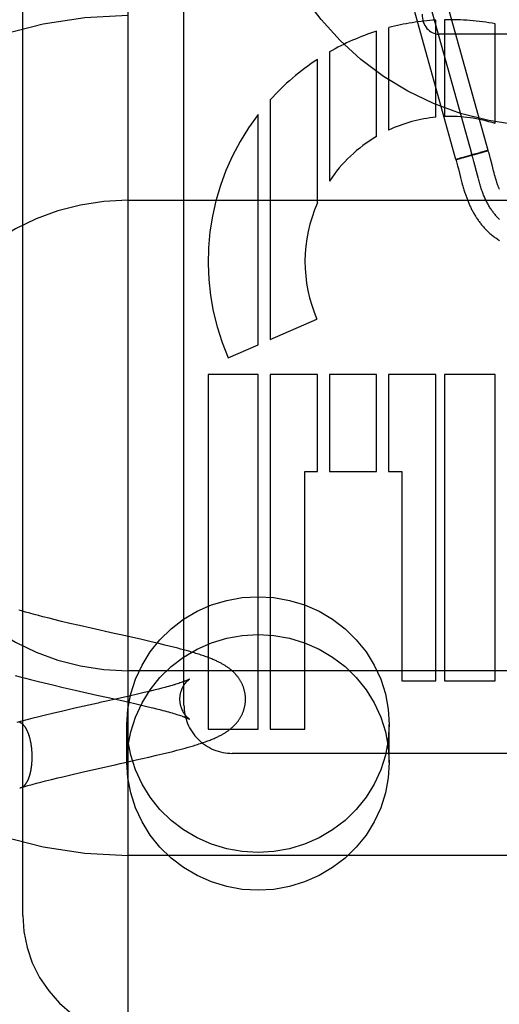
# Model space of a CAD drawing. Header units: inches. Extents: x 0 to 215, y 0 to 139.
# Tile 35 of 111: x 105.444 to 105.729, y 51.381 to 51.967. Entities that reach past the tile are written whole.
import ezdxf

# ---------------------------------------------------------------- set-up
doc = ezdxf.new("R2010")
doc.units = ezdxf.units.IN
doc.header["$LTSCALE"] = 11.804375
doc.header["$MEASUREMENT"] = 0
doc.linetypes.add('HIDDEN', pattern=[0.2, 0.1, -0.1])
doc.layers.add('DEFAULT_2', color=8, linetype='HIDDEN')

msp = doc.modelspace()

# ---------------------------------------------------------------- linework, layer by layer
at = {"layer": 'DEFAULT_2', "color": 8, "linetype": 'HIDDEN'}
for p, q in [((105.50839, 54.82896), (105.50839, 49.32845)), ((105.44589, 51.43406), (105.44589, 52.17711)), ((105.54179, 51.55932), (105.54179, 52.16419)), ((105.71314, 51.88677), (105.67296, 52.03127)), ((105.72278, 51.88945), (105.6826, 52.03395)), ((105.70351, 51.88409), (105.66333, 52.0286)), ((105.69167, 51.90928), (105.69167, 51.96705)), ((105.69674, 51.96726), (105.69674, 51.90963)), ((105.65642, 51.89779), (105.65642, 51.96049)), ((105.66356, 51.96256), (105.66356, 51.90155)), ((105.72692, 51.90546), (105.72692, 51.9648)), ((105.82339, 51.95866), (105.69339, 51.95866)), ((105.62831, 51.94808), (105.62831, 51.87123)), ((105.62116, 51.85822), (105.62116, 51.94368)), ((105.59306, 51.91952), (105.59306, 51.77693)), ((105.58592, 51.77384), (105.58592, 51.91092)), ((105.71972, 51.88869), (105.71784, 51.88818)), ((105.72073, 51.88895), (105.71959, 51.88865)), ((105.71996, 51.88857), (105.72095, 51.88886)), ((105.7211, 51.88905), (105.7207, 51.88895)), ((105.72092, 51.88885), (105.72183, 51.88913)), ((105.72107, 51.88904), (105.7216, 51.88918)), ((105.72193, 51.88926), (105.72155, 51.88917)), ((105.72183, 51.88913), (105.72278, 51.88945)), ((105.72188, 51.88925), (105.72212, 51.88931)), ((105.72224, 51.88934), (105.7221, 51.8893)), ((105.72237, 51.88937), (105.72224, 51.88934)), ((105.70446, 51.88441), (105.70352, 51.88409)), ((105.70399, 51.88418), (105.70413, 51.88422)), ((105.70413, 51.88422), (105.70438, 51.88428)), ((105.70438, 51.88428), (105.70474, 51.88437)), ((105.70446, 51.88441), (105.70515, 51.88462)), ((105.70467, 51.88435), (105.70524, 51.8845)), ((105.70487, 51.88453), (105.70563, 51.88476)), ((105.70518, 51.88448), (105.70555, 51.88458)), ((105.7055, 51.88456), (105.70666, 51.88487)), ((105.70675, 51.88509), (105.70559, 51.88475)), ((105.70654, 51.88484), (105.70823, 51.88529)), ((105.7066, 51.88504), (105.70859, 51.88561)), ((105.7082, 51.88529), (105.71103, 51.88606)), ((105.70849, 51.88558), (105.70895, 51.88572)), ((105.70886, 51.88569), (105.71206, 51.88659)), ((105.7109, 51.88602), (105.71443, 51.887)), ((105.71527, 51.88748), (105.7119, 51.88655)), ((105.71421, 51.88291), (105.71378, 51.88454)), ((105.71479, 51.88069), (105.71421, 51.88291)), ((105.71425, 51.88695), (105.71742, 51.88784)), ((105.7151, 51.88744), (105.71794, 51.88821)), ((105.71735, 51.88782), (105.71868, 51.8882)), ((105.71847, 51.88814), (105.72012, 51.88862)), ((105.72371, 51.88612), (105.72325, 51.88781)), ((105.72413, 51.88454), (105.72371, 51.88612)), ((105.70412, 51.88194), (105.70457, 51.88027)), ((105.70457, 51.88027), (105.70502, 51.87854)), ((105.70502, 51.87854), (105.70634, 51.87338)), ((105.71574, 51.87697), (105.71479, 51.88069)), ((105.71632, 51.87474), (105.71574, 51.87697)), ((105.726, 51.87725), (105.72553, 51.87904)), ((105.7263, 51.87612), (105.726, 51.87725)), ((105.70634, 51.87338), (105.70676, 51.87179)), ((105.70676, 51.87179), (105.70716, 51.87027)), ((105.71671, 51.87327), (105.71632, 51.87474)), ((105.71711, 51.87181), (105.71671, 51.87327)), ((105.72659, 51.87504), (105.7263, 51.87612)), ((105.72688, 51.87399), (105.72659, 51.87504)), ((105.72717, 51.87299), (105.72688, 51.87399)), ((105.70716, 51.87027), (105.70756, 51.86882)), ((105.50839, 51.85978), (106.00839, 51.85978)), ((105.59306, 51.77693), (105.6209, 51.78898)), ((105.56804, 51.76611), (105.58592, 51.77384)), ((105.58592, 51.75603), (105.55619, 51.75603)), ((105.55619, 51.75603), (105.55619, 51.54498)), ((105.58592, 51.54498), (105.58592, 51.75603)), ((105.62116, 51.75603), (105.59305, 51.75603)), ((105.59305, 51.75603), (105.59306, 51.54498)), ((105.62116, 51.69843), (105.62116, 51.75603)), ((105.65642, 51.75603), (105.62831, 51.75603)), ((105.62831, 51.75603), (105.62831, 51.69843)), ((105.65642, 51.69843), (105.65642, 51.75603)), ((105.69167, 51.75603), (105.66356, 51.75603)), ((105.66356, 51.75603), (105.66356, 51.69843)), ((105.69167, 51.57378), (105.69167, 51.75603)), ((105.72692, 51.75603), (105.69674, 51.75603)), ((105.69674, 51.75603), (105.69674, 51.57378)), ((105.72692, 51.57378), (105.72692, 51.75603)), ((105.61379, 51.69843), (105.62116, 51.69843)), ((105.61379, 51.54498), (105.61379, 51.69843)), ((105.62831, 51.69843), (105.65642, 51.69843)), ((105.66356, 51.69843), (105.67139, 51.69843)), ((105.67139, 51.69843), (105.67139, 51.57378)), ((105.44509, 51.61538), (105.44349, 51.61585)), ((105.44753, 51.61469), (105.44509, 51.61538)), ((105.45004, 51.61399), (105.44753, 51.61469)), ((105.4526, 51.61329), (105.45004, 51.61399)), ((105.45522, 51.61259), (105.4526, 51.61329)), ((105.4579, 51.6119), (105.45522, 51.61259)), ((105.46153, 51.61097), (105.4579, 51.6119)), ((105.46525, 51.61004), (105.46153, 51.61097)), ((105.46902, 51.60912), (105.46525, 51.61004)), ((105.47381, 51.60797), (105.46902, 51.60912)), ((105.47965, 51.60661), (105.47381, 51.60797)), ((105.48653, 51.60503), (105.47965, 51.60661)), ((105.50033, 51.60193), (105.48653, 51.60503)), ((105.50521, 51.60085), (105.50326, 51.60128)), ((105.51669, 51.59827), (105.50521, 51.60085)), ((105.52227, 51.59699), (105.51669, 51.59827)), ((105.5268, 51.59592), (105.52227, 51.59699)), ((105.53036, 51.59507), (105.5268, 51.59592)), ((105.53298, 51.59443), (105.53036, 51.59507)), ((105.53556, 51.59378), (105.53298, 51.59443)), ((105.53811, 51.59312), (105.53556, 51.59378)), ((105.53978, 51.59268), (105.53811, 51.59312)), ((105.54144, 51.59224), (105.53978, 51.59268)), ((105.54308, 51.59178), (105.54144, 51.59224)), ((105.54472, 51.59132), (105.54308, 51.59178)), ((105.54636, 51.59085), (105.54472, 51.59132)), ((106.00839, 51.57978), (105.50839, 51.57978)), ((105.44139, 51.57694), (105.4444, 51.57613)), ((105.4444, 51.57613), (105.44743, 51.57534)), ((105.44743, 51.57534), (105.45048, 51.57455)), ((105.45048, 51.57455), (105.45456, 51.57353)), ((105.45456, 51.57353), (105.45865, 51.57252)), ((105.45865, 51.57252), (105.46378, 51.57129)), ((105.53868, 51.57224), (105.53789, 51.57199)), ((105.53942, 51.57249), (105.53868, 51.57224)), ((105.54012, 51.57272), (105.53942, 51.57249)), ((105.54076, 51.57294), (105.54012, 51.57272)), ((105.67139, 51.57378), (105.69167, 51.57378)), ((105.69674, 51.57378), (105.72692, 51.57378)), ((105.46378, 51.57129), (105.46992, 51.56985)), ((105.46992, 51.56985), (105.47704, 51.56821)), ((105.47704, 51.56821), (105.48995, 51.56531)), ((105.51813, 51.56673), (105.51418, 51.5658)), ((105.52113, 51.56746), (105.51813, 51.56673)), ((105.52257, 51.56781), (105.52113, 51.56746)), ((105.52467, 51.56833), (105.52257, 51.56781)), ((105.52667, 51.56884), (105.52467, 51.56833)), ((105.52858, 51.56934), (105.52667, 51.56884)), ((105.53039, 51.56982), (105.52858, 51.56934)), ((105.53155, 51.57013), (105.53039, 51.56982)), ((105.53265, 51.57044), (105.53155, 51.57013)), ((105.53371, 51.57074), (105.53265, 51.57044)), ((105.53473, 51.57103), (105.53371, 51.57074)), ((105.53569, 51.57132), (105.53473, 51.57103)), ((105.53789, 51.57199), (105.53705, 51.57173)), ((105.48995, 51.56531), (105.49188, 51.56488)), ((105.49467, 51.56139), (105.4918, 51.56075)), ((105.49475, 51.56424), (105.49664, 51.56382)), ((105.49664, 51.56382), (105.50839, 51.56118)), ((105.50918, 51.56465), (105.49937, 51.56244)), ((105.50839, 51.56118), (105.51343, 51.56003)), ((105.51418, 51.5658), (105.50918, 51.56465)), ((105.46982, 51.55578), (105.46368, 51.55434)), ((105.47695, 51.55742), (105.46982, 51.55578)), ((105.51343, 51.56003), (105.51741, 51.55909)), ((105.51741, 51.55909), (105.52044, 51.55836)), ((105.52044, 51.55836), (105.52333, 51.55766)), ((105.52333, 51.55766), (105.52539, 51.55714)), ((105.52539, 51.55714), (105.52736, 51.55664)), ((105.52736, 51.55664), (105.52924, 51.55614)), ((105.52924, 51.55614), (105.53043, 51.55582)), ((105.53043, 51.55582), (105.53158, 51.55551)), ((105.53158, 51.55551), (105.53268, 51.55521)), ((105.53268, 51.55521), (105.53374, 51.55491)), ((105.53374, 51.55491), (105.53475, 51.55461)), ((105.53475, 51.55461), (105.53572, 51.55433)), ((105.4453, 51.54976), (105.4423, 51.54896)), ((105.44834, 51.55055), (105.4453, 51.54976)), ((105.45139, 51.55133), (105.44834, 51.55055)), ((105.45548, 51.55235), (105.45139, 51.55133)), ((105.45855, 51.55311), (105.45548, 51.55235)), ((105.46368, 51.55434), (105.45855, 51.55311)), ((105.53572, 51.55433), (105.53663, 51.55405)), ((105.53663, 51.55405), (105.5375, 51.55379)), ((105.5375, 51.55379), (105.53831, 51.55353)), ((105.53831, 51.55353), (105.53908, 51.55328)), ((105.53908, 51.55328), (105.53979, 51.55304)), ((105.50789, 51.5252), (105.50789, 51.54769)), ((105.55619, 51.54498), (105.58592, 51.54498)), ((105.59306, 51.54498), (105.61379, 51.54498)), ((105.66389, 51.5252), (105.66389, 51.54769)), ((105.5325, 51.53111), (105.53508, 51.53175)), ((105.53508, 51.53175), (105.53762, 51.5324)), ((105.53762, 51.5324), (105.5393, 51.53284)), ((105.5393, 51.53284), (105.54096, 51.53329)), ((105.54096, 51.53329), (105.5426, 51.53374)), ((105.5426, 51.53374), (105.54423, 51.53419)), ((105.50574, 51.52492), (105.5134, 51.52664)), ((105.5134, 51.52664), (105.52088, 51.52834)), ((105.52088, 51.52834), (105.52543, 51.5294)), ((105.52543, 51.5294), (105.529, 51.53025)), ((105.82979, 51.53058), (105.57054, 51.53058)), ((105.48026, 51.51919), (105.48811, 51.52098)), ((105.50088, 51.52384), (105.5038, 51.52449)), ((105.5038, 51.52449), (105.50574, 51.52492)), ((105.45674, 51.51346), (105.45943, 51.51415)), ((105.45943, 51.51415), (105.46309, 51.51508)), ((105.46309, 51.51508), (105.46682, 51.516)), ((105.46682, 51.516), (105.46965, 51.51669)), ((105.46965, 51.51669), (105.47444, 51.51783)), ((105.47444, 51.51783), (105.48026, 51.51919)), ((105.4465, 51.51068), (105.44898, 51.51137)), ((105.44898, 51.51137), (105.45151, 51.51207)), ((105.45151, 51.51207), (105.4541, 51.51276)), ((105.4541, 51.51276), (105.45674, 51.51346)), ((106.00839, 51.46978), (105.50839, 51.46978))]:
    msp.add_line(p, q, dxfattribs=at)
for points in [[(105.72233, 51.88936), (105.72244, 51.88939), (105.7225, 51.8894), (105.72254, 51.88941), (105.72259, 51.88942), (105.72263, 51.88943), (105.72266, 51.88944), (105.72269, 51.88944), (105.72272, 51.88945), (105.72274, 51.88945), (105.72276, 51.88945), (105.72277, 51.88945), (105.72278, 51.88945), (105.72279, 51.88945)], [(105.72278, 51.88945), (105.72277, 51.88945), (105.72277, 51.88945), (105.72275, 51.88945), (105.72274, 51.88945), (105.72271, 51.88944), (105.72269, 51.88944)], [(105.72325, 51.88781), (105.72301, 51.88869), (105.72279, 51.88945)], [(105.70351, 51.88409), (105.70351, 51.88409), (105.70352, 51.88409), (105.70353, 51.88409), (105.70355, 51.88409)], [(105.70352, 51.88409), (105.70352, 51.88409), (105.70353, 51.88409), (105.70355, 51.88409), (105.70357, 51.88409), (105.70359, 51.8841), (105.70361, 51.8841), (105.70365, 51.88411), (105.70368, 51.88411), (105.70372, 51.88412)], [(105.70352, 51.88409), (105.70369, 51.88351), (105.7039, 51.88274), (105.70412, 51.88194)], [(105.70371, 51.88412), (105.70376, 51.88413), (105.70381, 51.88414), (105.70386, 51.88415), (105.70399, 51.88418)], [(105.71378, 51.88454), (105.71356, 51.88535), (105.71333, 51.88615), (105.71311, 51.88694), (105.71287, 51.88773)], [(105.72553, 51.87904), (105.72504, 51.88097), (105.72413, 51.88454)], [(105.72947, 51.84846), (105.72909, 51.84883), (105.7287, 51.84921), (105.72833, 51.8496), (105.72795, 51.85), (105.72758, 51.8504), (105.72722, 51.85082), (105.72686, 51.85124), (105.7265, 51.85168), (105.72615, 51.85212), (105.7258, 51.85257), (105.72545, 51.85303), (105.72511, 51.8535), (105.72478, 51.85398), (105.72445, 51.85446), (105.72412, 51.85496), (105.7238, 51.85547), (105.72348, 51.85598), (105.72317, 51.85651), (105.72286, 51.85704), (105.72256, 51.85759), (105.72226, 51.85814), (105.72196, 51.85871), (105.72167, 51.85928), (105.72139, 51.85986), (105.72111, 51.86046), (105.72083, 51.86106), (105.72056, 51.86168), (105.7203, 51.8623), (105.72003, 51.86293), (105.71978, 51.86358), (105.71952, 51.86423), (105.71928, 51.8649), (105.71904, 51.86557), (105.71881, 51.86623), (105.71858, 51.86691), (105.71836, 51.86759), (105.71814, 51.86827), (105.71793, 51.86897), (105.71772, 51.86967), (105.71751, 51.87038), (105.71731, 51.87109), (105.71711, 51.87181)], [(105.72942, 51.86639), (105.72929, 51.86671), (105.72916, 51.86704), (105.72903, 51.86737), (105.7289, 51.8677), (105.72878, 51.86804), (105.72865, 51.86838), (105.72853, 51.86873), (105.7284, 51.86909), (105.72827, 51.86947), (105.72814, 51.86986), (105.728, 51.87027), (105.72787, 51.87069), (105.72773, 51.87112), (105.72759, 51.87157), (105.72745, 51.87204), (105.72731, 51.87251), (105.72717, 51.87299)], [(105.70756, 51.86882), (105.70776, 51.86812), (105.70796, 51.86743), (105.70816, 51.86674), (105.70836, 51.86607), (105.70856, 51.86541), (105.70876, 51.86477), (105.70896, 51.86414), (105.70917, 51.86353), (105.70937, 51.86293), (105.70957, 51.86235), (105.70977, 51.86179), (105.70996, 51.86125), (105.71016, 51.86071), (105.71037, 51.86019), (105.71057, 51.85966), (105.71079, 51.85913), (105.71101, 51.85859), (105.71123, 51.85806), (105.71146, 51.85753), (105.7117, 51.857), (105.71194, 51.85647), (105.71218, 51.85595), (105.71242, 51.85543), (105.71268, 51.85492), (105.71293, 51.85441), (105.71319, 51.8539), (105.71346, 51.8534), (105.71373, 51.8529), (105.714, 51.8524), (105.71428, 51.8519), (105.71457, 51.85141), (105.71486, 51.85092), (105.71516, 51.85043), (105.71546, 51.84995), (105.71577, 51.84946), (105.71609, 51.84898), (105.71641, 51.8485), (105.71673, 51.84803), (105.71707, 51.84756), (105.71741, 51.84709), (105.71775, 51.84663), (105.71811, 51.84616), (105.71847, 51.84571), (105.71884, 51.84525), (105.71921, 51.8448), (105.71959, 51.84435), (105.71998, 51.8439), (105.72038, 51.84346), (105.72078, 51.84302), (105.7212, 51.84259), (105.72162, 51.84216), (105.72204, 51.84173), (105.72248, 51.84131), (105.72292, 51.84089), (105.72337, 51.84048), (105.72383, 51.84007), (105.7243, 51.83967), (105.72478, 51.83927), (105.72527, 51.83888), (105.72576, 51.83849), (105.72627, 51.83811), (105.72678, 51.83773), (105.72731, 51.83736), (105.72784, 51.83699), (105.72839, 51.83663), (105.72894, 51.83627), (105.72951, 51.83592)], [(105.50789, 51.54769), (105.50847, 51.55694), (105.51016, 51.56592), (105.51297, 51.5747), (105.51683, 51.58308), (105.5217, 51.59095), (105.52751, 51.59819), (105.53417, 51.60469), (105.54158, 51.61037), (105.54965, 51.61512), (105.55823, 51.6189), (105.56723, 51.62163), (105.57649, 51.62329), (105.58589, 51.62384), (105.59529, 51.62329), (105.60456, 51.62163), (105.61355, 51.6189), (105.62214, 51.61512), (105.6302, 51.61037), (105.63761, 51.60469), (105.64428, 51.59819), (105.65008, 51.59095), (105.65496, 51.58308), (105.65882, 51.5747), (105.66163, 51.56592), (105.66331, 51.55694), (105.66389, 51.54769)], [(105.50326, 51.60128), (105.50229, 51.6015), (105.50131, 51.60172), (105.50033, 51.60193)], [(105.50789, 51.5252), (105.50847, 51.53445), (105.51016, 51.54343), (105.51297, 51.5522), (105.51683, 51.56059), (105.5217, 51.56846), (105.52751, 51.5757), (105.53417, 51.5822), (105.54158, 51.58788), (105.54965, 51.59263), (105.55823, 51.59641), (105.56723, 51.59914), (105.57649, 51.6008), (105.58589, 51.60135), (105.59529, 51.6008), (105.60456, 51.59914), (105.61355, 51.59641), (105.62214, 51.59263), (105.6302, 51.58788), (105.63761, 51.5822), (105.64428, 51.5757), (105.65008, 51.56846), (105.65496, 51.56059), (105.65882, 51.5522), (105.66163, 51.54343), (105.66331, 51.53445), (105.66389, 51.5252)], [(105.57839, 51.56283), (105.57839, 51.56319), (105.57838, 51.56358), (105.57836, 51.56397), (105.57833, 51.56436), (105.5783, 51.56475), (105.57826, 51.56514), (105.57822, 51.56553), (105.57816, 51.56592), (105.5781, 51.5663), (105.57803, 51.56669), (105.57796, 51.56707), (105.57788, 51.56746), (105.57779, 51.56784), (105.57769, 51.56822), (105.57759, 51.56859), (105.57748, 51.56897), (105.57736, 51.56934), (105.57724, 51.56971), (105.57711, 51.57008), (105.57698, 51.57044), (105.57683, 51.57081), (105.57668, 51.57117), (105.57653, 51.57152), (105.57637, 51.57188), (105.5762, 51.57223), (105.57602, 51.57258), (105.57584, 51.57293), (105.57566, 51.57327), (105.57547, 51.5736), (105.57527, 51.57394), (105.57507, 51.57427), (105.57486, 51.5746), (105.57464, 51.57492), (105.57442, 51.57525), (105.57419, 51.57557), (105.57396, 51.57589), (105.57372, 51.5762), (105.57347, 51.57652), (105.57323, 51.57682), (105.57298, 51.57711), (105.57273, 51.5774), (105.57248, 51.57768), (105.57223, 51.57796), (105.57197, 51.57823), (105.57171, 51.57849), (105.57145, 51.57875), (105.57118, 51.57901), (105.57091, 51.57926), (105.57064, 51.57952), (105.57036, 51.57976), (105.57008, 51.58001), (105.56979, 51.58025), (105.5695, 51.58049), (105.5692, 51.58073), (105.5689, 51.58097), (105.56859, 51.5812), (105.56827, 51.58144), (105.56795, 51.58167), (105.56762, 51.5819), (105.56728, 51.58213), (105.56693, 51.58236), (105.56658, 51.58259), (105.56622, 51.58282), (105.56585, 51.58305), (105.56548, 51.58328), (105.56509, 51.5835), (105.5647, 51.58373), (105.56429, 51.58396), (105.56387, 51.58418), (105.56345, 51.58441), (105.56301, 51.58464), (105.56256, 51.58487), (105.56209, 51.58509), (105.56161, 51.58533), (105.56111, 51.58556), (105.5606, 51.58579), (105.56007, 51.58603), (105.55952, 51.58627), (105.55895, 51.58651), (105.55836, 51.58675), (105.55775, 51.587), (105.55711, 51.58725), (105.55645, 51.58751), (105.55576, 51.58777), (105.55505, 51.58803), (105.55432, 51.58829), (105.55357, 51.58855), (105.5528, 51.58882), (105.55202, 51.58908), (105.55122, 51.58934), (105.55042, 51.5896), (105.54962, 51.58986), (105.54881, 51.59011), (105.54799, 51.59036), (105.54636, 51.59085)], [(105.53939, 51.56283), (105.53939, 51.56313), (105.5394, 51.56347), (105.53942, 51.5638), (105.53944, 51.56413), (105.53948, 51.56446), (105.53951, 51.56478), (105.53956, 51.56511), (105.53961, 51.56543), (105.53967, 51.56576), (105.53973, 51.56608), (105.5398, 51.56639), (105.53988, 51.5667), (105.53996, 51.56701), (105.54005, 51.56731), (105.54014, 51.56761), (105.54023, 51.5679), (105.54034, 51.56819), (105.54044, 51.56847), (105.54055, 51.56875), (105.54067, 51.56902), (105.54078, 51.56929), (105.5409, 51.56955), (105.54103, 51.5698), (105.54115, 51.57004), (105.54128, 51.57028), (105.5414, 51.57051), (105.54153, 51.57073), (105.54166, 51.57094), (105.54179, 51.57115), (105.54192, 51.57135), (105.54205, 51.57155), (105.54218, 51.57173), (105.54231, 51.57191), (105.54243, 51.57208), (105.54256, 51.57225), (105.54268, 51.57241), (105.54281, 51.57256), (105.54293, 51.5727), (105.54305, 51.57284), (105.54316, 51.57298), (105.54328, 51.57311), (105.54339, 51.57323), (105.5435, 51.57334), (105.54361, 51.57345), (105.54371, 51.57356), (105.54382, 51.57366), (105.54392, 51.57376), (105.54401, 51.57385), (105.5441, 51.57393), (105.5442, 51.57401), (105.54428, 51.57409), (105.54437, 51.57416), (105.54445, 51.57423), (105.54452, 51.57429), (105.5446, 51.57435), (105.54467, 51.57441), (105.54473, 51.57446), (105.54479, 51.5745), (105.54485, 51.57455), (105.5449, 51.57459), (105.54495, 51.57462), (105.545, 51.57465), (105.54504, 51.57468), (105.54507, 51.5747), (105.5451, 51.57472), (105.54513, 51.57474), (105.54515, 51.57475), (105.54516, 51.57476), (105.54517, 51.57476)], [(105.54517, 51.57476), (105.54517, 51.57476), (105.54516, 51.57476), (105.54514, 51.57475), (105.54511, 51.57473), (105.54508, 51.57472), (105.54505, 51.5747), (105.545, 51.57467), (105.54495, 51.57464), (105.54489, 51.57461), (105.54482, 51.57458), (105.54474, 51.57454), (105.54465, 51.5745), (105.54456, 51.57445), (105.54445, 51.5744), (105.54434, 51.57435), (105.54421, 51.57429), (105.54408, 51.57423), (105.54394, 51.57417), (105.54378, 51.5741), (105.54362, 51.57403), (105.54344, 51.57396), (105.54325, 51.57388), (105.54306, 51.5738), (105.54285, 51.57372), (105.54263, 51.57363), (105.5424, 51.57354), (105.54215, 51.57345), (105.5419, 51.57336), (105.54163, 51.57326), (105.54135, 51.57316), (105.54106, 51.57305), (105.54076, 51.57294)], [(105.53705, 51.57173), (105.53615, 51.57145), (105.53569, 51.57132)], [(105.4918, 51.56075), (105.49084, 51.56054), (105.47695, 51.55742)], [(105.49188, 51.56488), (105.49285, 51.56467), (105.4938, 51.56446), (105.49475, 51.56424)], [(105.49937, 51.56244), (105.49562, 51.5616), (105.49467, 51.56139)], [(105.54516, 51.55089), (105.54517, 51.55089), (105.54517, 51.55089), (105.54517, 51.55089), (105.54516, 51.5509), (105.54515, 51.5509), (105.54513, 51.55092), (105.5451, 51.55093), (105.54507, 51.55095), (105.54504, 51.55098), (105.545, 51.551), (105.54495, 51.55103), (105.5449, 51.55107), (105.54485, 51.55111), (105.54479, 51.55115), (105.54473, 51.5512), (105.54466, 51.55125), (105.54459, 51.5513), (105.54452, 51.55136), (105.54444, 51.55143), (105.54436, 51.55149), (105.54428, 51.55157), (105.54419, 51.55164), (105.5441, 51.55172), (105.54401, 51.55181), (105.54391, 51.5519), (105.54381, 51.552), (105.54371, 51.5521), (105.54361, 51.5522), (105.5435, 51.55231), (105.54339, 51.55243), (105.54328, 51.55255), (105.54316, 51.55268), (105.54304, 51.55281), (105.54292, 51.55295), (105.5428, 51.5531), (105.54268, 51.55325), (105.54256, 51.55341), (105.54243, 51.55357), (105.5423, 51.55375), (105.54218, 51.55392), (105.54205, 51.55411), (105.54192, 51.5543), (105.54179, 51.5545), (105.54166, 51.55471), (105.54153, 51.55493), (105.5414, 51.55515), (105.54128, 51.55538), (105.54115, 51.55561), (105.54103, 51.55586), (105.5409, 51.55611), (105.54078, 51.55637), (105.54067, 51.55663), (105.54055, 51.5569), (105.54044, 51.55718), (105.54034, 51.55746), (105.54023, 51.55775), (105.54014, 51.55804), (105.54005, 51.55834), (105.53996, 51.55864), (105.53988, 51.55895), (105.5398, 51.55926), (105.53973, 51.55958), (105.53967, 51.5599), (105.53961, 51.56022), (105.53956, 51.56054), (105.53951, 51.56087), (105.53948, 51.5612), (105.53944, 51.56153), (105.53942, 51.56186), (105.5394, 51.56219), (105.53939, 51.56252), (105.53939, 51.56283)], [(105.54667, 51.5349), (105.54748, 51.53514), (105.5483, 51.53539), (105.54911, 51.53564), (105.54992, 51.53589), (105.55072, 51.53615), (105.55152, 51.53641), (105.55232, 51.53667), (105.5531, 51.53694), (105.55386, 51.5372), (105.55461, 51.53747), (105.55534, 51.53773), (105.55605, 51.538), (105.55674, 51.53826), (105.55739, 51.53851), (105.55802, 51.53876), (105.55863, 51.53901), (105.55922, 51.53926), (105.55979, 51.5395), (105.56035, 51.53975), (105.56089, 51.53999), (105.56141, 51.54024), (105.56192, 51.54048), (105.56242, 51.54072), (105.56291, 51.54096), (105.56338, 51.54121), (105.56383, 51.54145), (105.56428, 51.54169), (105.56471, 51.54193), (105.56513, 51.54217), (105.56553, 51.54241), (105.56592, 51.54264), (105.56629, 51.54287), (105.56665, 51.5431), (105.567, 51.54334), (105.56735, 51.54357), (105.56768, 51.5438), (105.56801, 51.54403), (105.56833, 51.54426), (105.56865, 51.5445), (105.56896, 51.54473), (105.56926, 51.54497), (105.56955, 51.54521), (105.56984, 51.54545), (105.57013, 51.54569), (105.57041, 51.54593), (105.57069, 51.54618), (105.57096, 51.54643), (105.57123, 51.54669), (105.57149, 51.54694), (105.57175, 51.5472), (105.57201, 51.54747), (105.57227, 51.54774), (105.57252, 51.54801), (105.57277, 51.54829), (105.57301, 51.54858), (105.57326, 51.54888), (105.57351, 51.54918), (105.57375, 51.54949), (105.57399, 51.5498), (105.57422, 51.55012), (105.57445, 51.55044), (105.57467, 51.55077), (105.57488, 51.55109), (105.57509, 51.55142), (105.57529, 51.55175), (105.57549, 51.55208), (105.57568, 51.55242), (105.57586, 51.55276), (105.57604, 51.5531), (105.57621, 51.55345), (105.57638, 51.5538), (105.57654, 51.55416), (105.5767, 51.55451), (105.57684, 51.55487), (105.57699, 51.55524), (105.57712, 51.5556), (105.57725, 51.55597), (105.57737, 51.55634), (105.57749, 51.55671), (105.5776, 51.55708), (105.5777, 51.55746), (105.57779, 51.55784), (105.57788, 51.55822), (105.57796, 51.5586), (105.57804, 51.55898), (105.5781, 51.55936), (105.57816, 51.55975), (105.57822, 51.56014), (105.57826, 51.56052), (105.5783, 51.56091), (105.57834, 51.5613), (105.57836, 51.56169), (105.57838, 51.56208), (105.57839, 51.56247), (105.57839, 51.56283)], [(105.4515, 51.52854), (105.4515, 51.52884), (105.4515, 51.52913), (105.45149, 51.52943), (105.45148, 51.52972), (105.45148, 51.53002), (105.45147, 51.53031), (105.45145, 51.5306), (105.45144, 51.5309), (105.45143, 51.53119), (105.45141, 51.53149), (105.45139, 51.53178), (105.45137, 51.53207), (105.45135, 51.53236), (105.45132, 51.53265), (105.4513, 51.53294), (105.45127, 51.53323), (105.45124, 51.53352), (105.45121, 51.53381), (105.45117, 51.5341), (105.45114, 51.53438), (105.4511, 51.53467), (105.45107, 51.53495), (105.45103, 51.53523), (105.45098, 51.53552), (105.45094, 51.5358), (105.4509, 51.53607), (105.45085, 51.53635), (105.4508, 51.53663), (105.45075, 51.5369), (105.4507, 51.53717), (105.45065, 51.53744), (105.45059, 51.53771), (105.45053, 51.53798), (105.45048, 51.53824), (105.45042, 51.5385), (105.45036, 51.53877), (105.45029, 51.53902), (105.45023, 51.53928), (105.45016, 51.53954), (105.4501, 51.53979), (105.45003, 51.54004), (105.44996, 51.54028), (105.44989, 51.54053), (105.44981, 51.54077), (105.44974, 51.54101), (105.44966, 51.54125), (105.44959, 51.54148), (105.44951, 51.54171), (105.44943, 51.54194), (105.44935, 51.54217), (105.44926, 51.54239), (105.44918, 51.54261), (105.44909, 51.54283), (105.44901, 51.54305), (105.44892, 51.54326), (105.44883, 51.54347), (105.44874, 51.54367), (105.44865, 51.54387), (105.44856, 51.54407), (105.44846, 51.54427), (105.44837, 51.54446), (105.44827, 51.54465), (105.44817, 51.54483), (105.44808, 51.54501), (105.44798, 51.54519), (105.44788, 51.54537), (105.44778, 51.54554), (105.44767, 51.54571), (105.44757, 51.54587), (105.44747, 51.54603), (105.44736, 51.54619), (105.44726, 51.54634), (105.44715, 51.54649), (105.44704, 51.54663), (105.44694, 51.54677), (105.44683, 51.54691), (105.44672, 51.54704), (105.44661, 51.54717), (105.4465, 51.5473), (105.44639, 51.54742), (105.44627, 51.54753), (105.44616, 51.54765), (105.44605, 51.54775), (105.44593, 51.54786), (105.44582, 51.54796), (105.4457, 51.54806), (105.44559, 51.54815), (105.44547, 51.54824), (105.44536, 51.54832), (105.44524, 51.5484), (105.44512, 51.54847), (105.445, 51.54854), (105.44489, 51.54861), (105.44477, 51.54867), (105.44465, 51.54873), (105.44453, 51.54878), (105.44441, 51.54883), (105.44429, 51.54888), (105.44417, 51.54892), (105.44405, 51.54895)], [(105.53979, 51.55304), (105.54046, 51.55281), (105.54077, 51.5527), (105.54108, 51.5526), (105.54137, 51.55249), (105.54165, 51.55239), (105.54191, 51.55229), (105.54217, 51.5522), (105.54241, 51.55211), (105.54264, 51.55202), (105.54286, 51.55193), (105.54307, 51.55185), (105.54326, 51.55177), (105.54345, 51.55169), (105.54362, 51.55162), (105.54379, 51.55155), (105.54394, 51.55148), (105.54408, 51.55142), (105.54422, 51.55136), (105.54434, 51.5513), (105.54446, 51.55125), (105.54456, 51.5512), (105.54466, 51.55116), (105.54474, 51.55111), (105.54482, 51.55108), (105.54489, 51.55104), (105.54495, 51.55101), (105.545, 51.55098), (105.54516, 51.55089)], [(105.66389, 51.54769), (105.66331, 51.53845), (105.66163, 51.52947), (105.65882, 51.52069), (105.65496, 51.5123), (105.65008, 51.50444), (105.64428, 51.49719), (105.63761, 51.4907), (105.6302, 51.48502), (105.62214, 51.48027), (105.61355, 51.47649), (105.60456, 51.47376), (105.59529, 51.4721), (105.58589, 51.47155), (105.57649, 51.4721), (105.56723, 51.47376), (105.55823, 51.47649), (105.54965, 51.48027), (105.54158, 51.48502), (105.53417, 51.4907), (105.52751, 51.49719), (105.5217, 51.50444), (105.51683, 51.5123), (105.51297, 51.52069), (105.51016, 51.52947), (105.50847, 51.53845), (105.50789, 51.54769)], [(105.54423, 51.53419), (105.54505, 51.53443), (105.54667, 51.5349)], [(105.44491, 51.51022), (105.445, 51.51025), (105.44512, 51.51029), (105.44524, 51.51033), (105.44536, 51.51038), (105.44547, 51.51043), (105.44559, 51.51049), (105.4457, 51.51055), (105.44582, 51.51062), (105.44593, 51.51069), (105.44605, 51.51076), (105.44616, 51.51084), (105.44627, 51.51093), (105.44639, 51.51101), (105.4465, 51.5111), (105.44661, 51.5112), (105.44672, 51.5113), (105.44683, 51.5114), (105.44694, 51.51151), (105.44704, 51.51163), (105.44715, 51.51174), (105.44726, 51.51186), (105.44736, 51.51199), (105.44747, 51.51212), (105.44757, 51.51225), (105.44767, 51.51239), (105.44778, 51.51253), (105.44788, 51.51267), (105.44798, 51.51282), (105.44808, 51.51297), (105.44817, 51.51313), (105.44827, 51.51329), (105.44837, 51.51345), (105.44846, 51.51362), (105.44856, 51.51379), (105.44865, 51.51396), (105.44874, 51.51414), (105.44883, 51.51432), (105.44892, 51.51451), (105.44901, 51.5147), (105.44909, 51.51489), (105.44918, 51.51508), (105.44926, 51.51528), (105.44935, 51.51548), (105.44943, 51.51569), (105.44951, 51.5159), (105.44959, 51.51611), (105.44966, 51.51632), (105.44974, 51.51654), (105.44981, 51.51676), (105.44989, 51.51698), (105.44996, 51.51721), (105.45003, 51.51744), (105.4501, 51.51767), (105.45016, 51.5179), (105.45023, 51.51814), (105.45029, 51.51838), (105.45036, 51.51862), (105.45042, 51.51887), (105.45048, 51.51912), (105.45053, 51.51936), (105.45059, 51.51962), (105.45065, 51.51987), (105.4507, 51.52013), (105.45075, 51.52039), (105.4508, 51.52065), (105.45085, 51.52091), (105.4509, 51.52117), (105.45094, 51.52144), (105.45098, 51.52171), (105.45103, 51.52198), (105.45107, 51.52225), (105.4511, 51.52252), (105.45114, 51.5228), (105.45117, 51.52308), (105.45121, 51.52336), (105.45124, 51.52364), (105.45127, 51.52392), (105.4513, 51.5242), (105.45132, 51.52448), (105.45135, 51.52477), (105.45137, 51.52505), (105.45139, 51.52534), (105.45141, 51.52563), (105.45143, 51.52592), (105.45144, 51.52621), (105.45145, 51.5265), (105.45147, 51.52679), (105.45148, 51.52708), (105.45148, 51.52737), (105.45149, 51.52766), (105.45149, 51.52796), (105.4515, 51.52825), (105.4515, 51.52854)], [(105.529, 51.53025), (105.52988, 51.53047), (105.5325, 51.53111)], [(105.48811, 51.52098), (105.4999, 51.52362), (105.50088, 51.52384)], [(105.66389, 51.5252), (105.66331, 51.51596), (105.66163, 51.50698), (105.65882, 51.4982), (105.65496, 51.48981), (105.65008, 51.48194), (105.64428, 51.4747), (105.63761, 51.4682), (105.6302, 51.46253), (105.62214, 51.45778), (105.61355, 51.454), (105.60456, 51.45127), (105.59529, 51.4496), (105.58589, 51.44905), (105.57649, 51.4496), (105.56723, 51.45127), (105.55823, 51.454), (105.54965, 51.45778), (105.54158, 51.46253), (105.53417, 51.4682), (105.52751, 51.4747), (105.5217, 51.48194), (105.51683, 51.48981), (105.51297, 51.4982), (105.51016, 51.50698), (105.50847, 51.51596), (105.50789, 51.5252)], [(105.44408, 51.51009), (105.44417, 51.51009), (105.44429, 51.5101), (105.44441, 51.51012), (105.44453, 51.51013), (105.44465, 51.51015), (105.44477, 51.51018), (105.44489, 51.51021), (105.4465, 51.51068)], [(105.44589, 51.43406), (105.44653, 51.42445), (105.44843, 51.41499), (105.45156, 51.40585), (105.45588, 51.39719), (105.46131, 51.38915), (105.46776, 51.38187), (105.47514, 51.37547), (105.4833, 51.37008), (105.49212, 51.36578), (105.50143, 51.36265), (105.51107, 51.36076), (105.52089, 51.36012)]]:
    msp.add_lwpolyline(points, dxfattribs=at)
msp.add_circle((105.75839, 52.07866), 0.175, dxfattribs=at)
for centre, radius, start, end in [((105.50839, 51.71978), 0.25, 90, 270), ((105.7002, 51.8233), 0.144, 93.39432, 104.7393), ((105.70019, 51.8233), 0.144, 79.30349, 91.37485), ((105.70019, 51.8233), 0.144, 107.69761, 119.94758), ((105.70019, 51.8233), 0.144, 123.28679, 138.07244), ((105.70019, 51.8233), 0.144, 142.52312, 203.40302), ((105.70019, 51.8233), 0.0864, 95.66187, 115.08817), ((105.70019, 51.8233), 0.0864, 71.9811, 92.2925), ((105.70019, 51.8233), 0.0864, 120.44126, 146.30555), ((105.50839, 51.71978), 0.14, 90, 270), ((105.70019, 51.8233), 0.0864, 156.16143, 203.40475), ((105.57053, 51.55932), 0.02874, 180.01054, 270.02027)]:
    msp.add_arc(centre, radius, start, end, dxfattribs=at)
msp.add_ellipse((105.69339, 51.97053), major_axis=(0, -0.01187), ratio=0.842271, start_param=-1.570796, end_param=0, dxfattribs=at)

doc.saveas('drawing.dxf')
